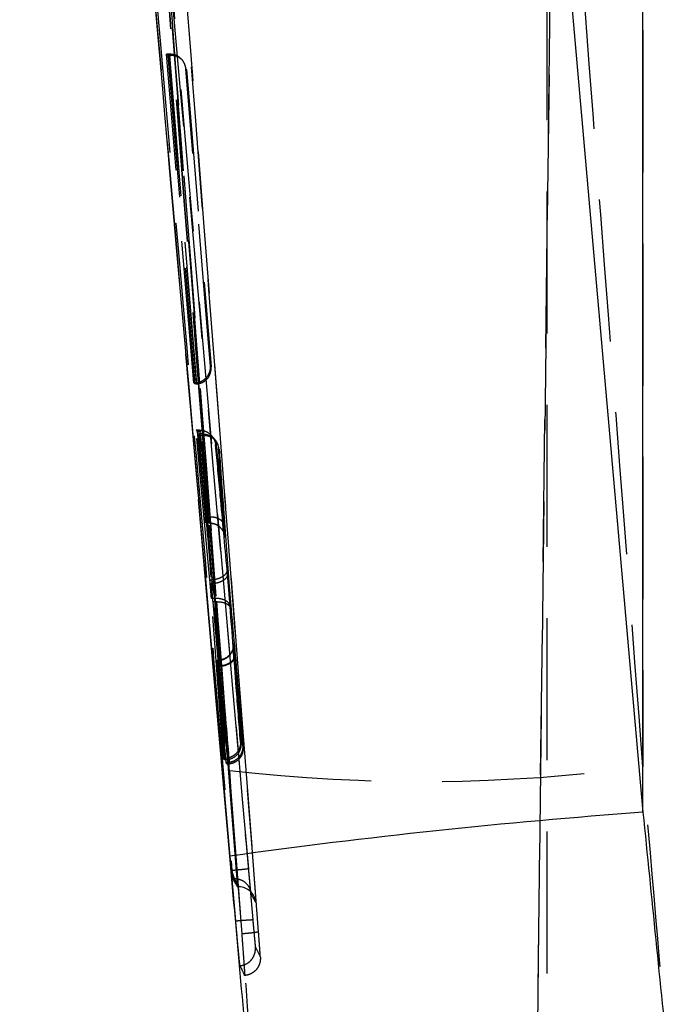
# Model space of a CAD drawing. Extents: x 75 to 757, y 20 to 569.
# Tile 39 of 49: x 440 to 452, y 475 to 493. Entities that reach past the tile are written whole.
import ezdxf

# ---------------------------------------------------------------- set-up
doc = ezdxf.new("R2010")
doc.units = 0
doc.header["$LTSCALE"] = 2
doc.linetypes.add('HIDDEN', pattern=[1.905, 1.27, -0.635])
doc.layers.get('0').update_dxf_attribs({"linetype": 'CONTINUOUS'})

msp = doc.modelspace()

# ---------------------------------------------------------------- linework, layer by layer
at = {"color": 7, "linetype": 'HIDDEN'}
for p, q in [((450.473291, 558.199693), (449.387428, 469.35435)), ((449.627107, 554.655899), (449.627107, 468.619202)), ((450.318562, 545.30235), (449.387428, 469.087292)), ((451.345104, 530.86545), (451.345104, 479.609896)), ((443.320384, 486.468662), (442.834595, 492.336501)), ((442.878702, 492.336501), (442.834595, 492.336501)), ((442.834595, 492.336501), (442.858386, 492.31473)), ((442.892365, 492.31473), (442.858386, 492.31473)), ((442.858386, 492.31473), (443.339252, 486.446906)), ((442.896784, 492.336486), (442.878702, 492.336501)), ((442.892365, 492.31473), (442.920337, 492.31476)), ((443.336226, 486.468662), (443.320384, 486.468662)), ((443.339252, 486.446906), (443.320384, 486.468662)), ((443.363347, 486.469973), (443.336226, 486.468662)), ((443.355363, 486.446906), (443.339252, 486.446906)), ((443.355363, 486.446906), (443.374245, 486.447547)), ((443.609539, 482.945118), (443.362514, 485.623453)), ((443.390781, 485.623453), (443.362514, 485.623453)), ((443.362514, 485.623453), (443.383554, 485.598985)), ((443.433373, 485.598985), (443.383554, 485.598985)), ((443.383554, 485.598985), (443.523237, 484.076459)), ((443.425124, 485.623408), (443.390781, 485.623453)), ((443.528781, 484.07032), (443.420619, 485.554386)), ((443.476303, 485.554386), (443.420619, 485.554386)), ((443.420619, 485.554386), (443.440682, 485.529397)), ((443.433373, 485.598985), (443.445858, 485.599)), ((443.482455, 485.554386), (443.476303, 485.554386)), ((443.463471, 485.529397), (443.440682, 485.529397)), ((443.440682, 485.529397), (443.633126, 482.885052)), ((443.463471, 485.529397), (443.502214, 485.529457)), ((443.710797, 485.426639), (443.692425, 485.448618)), ((443.531776, 482.94494), (443.40533, 484.383915)), ((443.573237, 484.076459), (443.523236, 484.076459)), ((443.573742, 484.076668), (443.573237, 484.076459)), ((443.594454, 483.964164), (443.597153, 483.964164)), ((443.63755, 482.945118), (443.609539, 482.945118)), ((443.63755, 482.945118), (443.637606, 482.945118)), ((443.656014, 482.885052), (443.633127, 482.885052)), ((443.855305, 479.759042), (443.636712, 482.617174)), ((443.692199, 482.617174), (443.636712, 482.617174)), ((443.692199, 482.617174), (443.692233, 482.617203)), ((443.710016, 482.557047), (443.659912, 482.557047)), ((443.659912, 482.557047), (443.913011, 479.658563)), ((443.710066, 482.557047), (443.710016, 482.557047)), ((443.752649, 481.507112), (443.736689, 481.507112)), ((443.766315, 481.406022), (443.743551, 481.406022)), ((443.743551, 481.406022), (443.871127, 479.732592)), ((443.776027, 481.399391), (443.748313, 481.399391)), ((443.898999, 479.684014), (443.748313, 481.399391)), ((443.766495, 481.406022), (443.766315, 481.406022)), ((443.776027, 481.399391), (443.776187, 481.399391)), ((443.870613, 479.759042), (443.855305, 479.759042)), ((443.871127, 479.732592), (443.855305, 479.759042)), ((443.910453, 479.761858), (443.870613, 479.759042)), ((443.886818, 479.732592), (443.871127, 479.732592)), ((443.886818, 479.732592), (443.89413, 479.732696)), ((443.915374, 479.684014), (443.898999, 479.684014)), ((443.913011, 479.658563), (443.898999, 479.684014)), ((443.929732, 479.658563), (443.913011, 479.658563)), ((443.926707, 479.684238), (443.915374, 479.684014)), ((443.929732, 479.658563), (443.963307, 479.660604)), ((444.002802, 477.755878), (444.004579, 477.735643)), ((444.016054, 477.615509), (444.041416, 477.615509)), ((444.016054, 477.615509), (444.104365, 477.464948)), ((444.041439, 477.615509), (444.127099, 477.464948)), ((444.097351, 477.593977), (444.097304, 477.593486)), ((444.104357, 477.464933), (444.127079, 477.464933)), ((444.104366, 477.464948), (444.127105, 477.464948)), ((444.074201, 476.81709), (444.070609, 476.857458)), ((444.421944, 476.386566), (444.51056, 476.209347)), ((444.509236, 476.23517), (444.507403, 476.26305))]:
    msp.add_line(p, q, dxfattribs=at)
at = {"color": 7, "linetype": 'CONTINUOUS'}
for p, q in [((451.345104, 478.796948), (451.345104, 516.559128)), ((443.965111, 478.013505), (443.531776, 482.94494))]:
    msp.add_line(p, q, dxfattribs=at)
at = {"color": 7, "linetype": 'HIDDEN', "flags": 128}
for points in [[(442.878702, 492.336501), (443.123004, 489.379857), (443.363347, 486.469973)], [(443.374245, 486.447547), (443.135326, 489.35758), (442.892365, 492.31473)], [(442.920337, 492.31476), (442.908707, 492.325533), (442.896784, 492.336486)], [(443.180846, 492.07503), (443.190926, 492.065657), (443.194385, 492.062424)], [(443.61936, 486.767087), (443.573275, 487.325106), (443.388894, 489.557211), (443.180846, 492.07503)], [(443.194385, 492.062424), (443.240246, 491.504375), (443.42363, 489.272181), (443.630348, 486.754466)], [(443.630348, 486.754466), (443.622193, 486.763839), (443.61936, 486.767087)], [(443.336226, 486.468662), (443.345909, 486.45771), (443.355363, 486.446906)], [(443.445858, 485.599), (443.43559, 485.61116), (443.425124, 485.623408)], [(443.502214, 485.529457), (443.492461, 485.541839), (443.482455, 485.554386)], [(443.711933, 485.35778), (443.719808, 485.348393), (443.722917, 485.344667)], [(443.597153, 483.964447), (443.597106, 483.964194), (443.592192, 483.981569), (443.588271, 484.000061), (443.580043, 484.042395), (443.57377, 484.076415), (443.573762, 484.076459), (443.573762, 484.076459)], [(443.753417, 481.513504), (443.759251, 481.488694), (443.769476, 481.435571), (443.776017, 481.399451), (443.776027, 481.399391), (443.776027, 481.399391)], [(444.20365, 479.970236), (444.1984, 479.979623), (444.195788, 479.984258)], [(443.870613, 479.759042), (443.878806, 479.745765), (443.886818, 479.732592)], [(443.915374, 479.684014), (443.922628, 479.671244), (443.929732, 479.658563)], [(444.315626, 477.443192), (444.325683, 477.420185), (444.329997, 477.408249), (444.33034, 477.407236), (444.33038, 477.407102), (444.330401, 477.407042), (444.330411, 477.407012), (444.330413, 477.407012), (444.330414, 477.407012), (444.330415, 477.406998), (444.33855, 477.377553), (444.340846, 477.366139), (444.341755, 477.360774), (444.342276, 477.357302), (444.342408, 477.356363), (444.34164, 477.362979), (444.338606, 477.391992)]]:
    msp.add_lwpolyline(points, dxfattribs=at)
at = {"color": 7, "linetype": 'HIDDEN'}
for centre, radius, start, end in [((441.877276, 483.799591), 2.406891, 37.9920561, 38.40642), ((443.663224, 482.885298), 0.007214, 179.3491077, 181.9530131), ((443.756261, 481.783176), 0.276088, 269.250389, 3.9355965), ((442.395088, 478.980879), 2.061188, 30.8626172, 31.3512362), ((447.39649, 509.025061), 29.679007, 263.3445348, 277.6455277), ((444.127127, 477.160482), 0.304467, 4.4445789, 90.0041455)]:
    msp.add_arc(centre, radius, start, end, dxfattribs=at)
at = {"color": 7, "linetype": 'CONTINUOUS'}
msp.add_arc((459.671035, 365.21588), 113.88582, 94.19250331, 97.92688938, dxfattribs=at)
at = {"color": 7, "linetype": 'HIDDEN'}
for points, knots in [([(440.211787, 528.149743), (441.09788, 516.728522), (442.354852, 500.526888), (443.591769, 484.326195), (443.956731, 479.546059)], [0, 0, 0, 0, 0.704942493, 1, 1, 1, 1]), ([(451.345104, 479.609896), (450.979639, 484.393305), (449.741138, 500.603527), (448.482158, 516.812292), (447.594686, 528.238077)], [0, 0, 0, 0, 0.295085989, 1, 1, 1, 1]), ([(440.279757, 526.974488), (440.295575, 526.772404), (440.374666, 525.761983), (440.706649, 521.518212), (442.002297, 504.937831), (443.214409, 489.164397), (444.17803, 476.624612)], [0, 0, 0, 0, 0.012041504, 0.060207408, 0.252870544, 1, 1, 1, 1]), ([(444.477973, 476.664264), (443.83289, 485.056413), (442.54273, 501.840651), (441.228623, 518.623176), (440.571572, 527.014409)], [0, 0, 0, 0, 0.500001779, 1, 1, 1, 1]), ([(440.598563, 526.297961), (441.243914, 518.091603), (442.520394, 501.859738), (443.778726, 485.626588), (444.400883, 477.600444)], [0, 0, 0, 0, 0.505570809, 1, 1, 1, 1]), ([(444.095172, 477.593486), (443.467113, 485.675768), (442.218515, 501.743557), (440.953453, 517.810259), (440.324732, 525.795225)], [0, 0, 0, 0, 0.503011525, 1, 1, 1, 1]), ([(444.097304, 477.593486), (443.475001, 485.619441), (442.229196, 501.686794), (440.967684, 517.753995), (440.33411, 525.795508), (440.334046, 525.796328)], [0, 0, 0, 0, 0.499493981, 0.99994899, 1, 1, 1, 1]), ([(444.070581, 476.857771), (443.436459, 484.068891), (442.168214, 498.491161), (440.933982, 512.916447), (440.316864, 520.129104)], [0, 0, 0, 0, 0.499999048, 1, 1, 1, 1]), ([(444.072015, 476.857771), (443.439592, 484.068934), (442.174743, 498.49128), (440.942193, 512.916489), (440.325917, 520.129104)], [0, 0, 0, 0, 0.49999933, 1, 1, 1, 1]), ([(440.629143, 520.149026), (441.245439, 512.93649), (442.478013, 498.511626), (443.742875, 484.08959), (444.375296, 476.878677)], [0, 0, 0, 0, 0.500007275, 1, 1, 1, 1]), ([(444.302197, 477.78799), (443.695745, 484.767001), (442.475701, 498.807192), (441.281001, 512.849596), (440.680155, 519.911889)], [0, 0, 0, 0, 0.4970737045, 1, 1, 1, 1]), ([(440.404694, 519.687433), (440.409237, 519.633898), (440.482425, 518.771436), (440.830431, 514.673278), (442.014251, 500.748657), (443.148428, 487.634641), (444.002802, 477.755878)], [0, 0, 0, 0, 0.0038298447, 0.0616998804, 0.2931803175, 1, 1, 1, 1]), ([(443.180846, 492.07503), (443.180765, 492.07583), (443.17891, 492.09405), (443.167688, 492.149942), (443.126806, 492.229244), (443.051886, 492.294155), (442.974927, 492.329721), (442.922887, 492.334226), (442.896784, 492.336486)], [0, 0, 0, 0, 0.006568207, 0.149621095, 0.464127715, 0.692914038, 0.845971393, 1, 1, 1, 1]), ([(443.10455, 492.240537), (443.091002, 492.25352), (443.062613, 492.280722), (442.997649, 492.308182), (442.946162, 492.312563), (442.920337, 492.31476)], [0, 0, 0, 0, 0.312744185, 0.655289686, 1, 1, 1, 1]), ([(443.363347, 486.469973), (443.388229, 486.474398), (443.437867, 486.483226), (443.508962, 486.522489), (443.575677, 486.587691), (443.615363, 486.674), (443.621312, 486.737677), (443.619412, 486.766313), (443.61936, 486.767087)], [0, 0, 0, 0, 0.142361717, 0.284010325, 0.485868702, 0.765734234, 0.993661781, 1, 1, 1, 1]), ([(443.374245, 486.447547), (443.398824, 486.451204), (443.447875, 486.458502), (443.518338, 486.495823), (443.584598, 486.559139), (443.627616, 486.649717), (443.633593, 486.719291), (443.630422, 486.753667), (443.630348, 486.754466)], [0, 0, 0, 0, 0.1376972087, 0.2747977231, 0.4661490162, 0.7319443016, 0.9937649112, 1, 1, 1, 1]), ([(443.390781, 485.623453), (443.432968, 485.171169), (443.516236, 484.278452), (443.597472, 483.385612), (443.63755, 482.945118)], [0, 0, 0, 0, 0.506638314, 1, 1, 1, 1]), ([(443.425124, 485.623408), (443.442388, 485.622328), (443.483455, 485.619758), (443.55058, 485.596637), (443.637913, 485.538467), (443.69166, 485.453636), (443.708912, 485.385116), (443.711869, 485.358357), (443.711933, 485.35778)], [0, 0, 0, 0, 0.075206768, 0.178897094, 0.366179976, 0.75505677, 0.994725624, 1, 1, 1, 1]), ([(443.573237, 484.076459), (443.550586, 484.324825), (443.5043, 484.832355), (443.457348, 485.339843), (443.433373, 485.598985)], [0, 0, 0, 0, 0.4893621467, 1, 1, 1, 1]), ([(443.476303, 485.554386), (443.494485, 485.303031), (443.530269, 484.808331), (443.566549, 484.313654), (443.584395, 484.07032)], [0, 0, 0, 0, 0.508095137, 1, 1, 1, 1]), ([(443.482455, 485.554386), (443.511888, 485.55162), (443.570694, 485.546095), (443.649393, 485.504141), (443.713526, 485.44125), (443.750581, 485.368679), (443.761329, 485.31723), (443.763272, 485.295956), (443.763374, 485.294838)], [0, 0, 0, 0, 0.199174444, 0.397940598, 0.607409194, 0.839085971, 0.9915454, 1, 1, 1, 1]), ([(443.656014, 482.885052), (443.623876, 483.321194), (443.558928, 484.202613), (443.495509, 485.084091), (443.463471, 485.529397)], [0, 0, 0, 0, 0.4948184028, 1, 1, 1, 1]), ([(443.502214, 485.529457), (443.519331, 485.52854), (443.559914, 485.526366), (443.624485, 485.505148), (443.682899, 485.47174), (443.701383, 485.439784), (443.709521, 485.425715)], [0, 0, 0, 0, 0.147888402, 0.3506162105, 0.7140963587, 1, 1, 1, 1]), ([(443.653605, 485.502977), (443.658987, 485.497998), (443.687743, 485.471389), (443.710306, 485.416158), (443.72116, 485.366419), (443.722828, 485.345765), (443.722917, 485.344667)], [0, 0, 0, 0, 0.120198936, 0.642261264, 0.980979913, 1, 1, 1, 1]), ([(443.916599, 483.13025), (443.876507, 483.570892), (443.808944, 484.313441), (443.739975, 485.055907), (443.711933, 485.35778)], [0, 0, 0, 0, 0.593418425, 1, 1, 1, 1]), ([(443.722917, 485.344667), (443.743367, 485.123392), (443.786856, 484.652831), (443.829774, 484.182236), (443.852511, 483.932931)], [0, 0, 0, 0, 0.4702354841, 1, 1, 1, 1]), ([(443.863511, 483.920936), (443.845642, 484.164573), (443.812055, 484.622534), (443.778893, 485.080508), (443.763374, 485.294838)], [0, 0, 0, 0, 0.532005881, 1, 1, 1, 1]), ([(443.774138, 485.281159), (443.795712, 484.982472), (443.848782, 484.247749), (443.902918, 483.513066), (443.935047, 483.077053)], [0, 0, 0, 0, 0.406528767, 1, 1, 1, 1]), ([(443.523236, 484.076459), (443.525433, 484.05289), (443.529827, 484.005752), (443.533987, 483.967776), (443.535264, 483.961824), (443.535296, 483.966415), (443.5353, 483.96701)], [0, 0, 0, 0, 0.317607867, 0.635226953, 0.952741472, 1, 1, 1, 1]), ([(443.5353, 483.96701), (443.534983, 483.975047), (443.534347, 483.991122), (443.531279, 484.036071), (443.52915, 484.065262), (443.528781, 484.07032)], [0, 0, 0, 0, 0.452568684, 0.905152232, 1, 1, 1, 1]), ([(443.573742, 484.076668), (443.60514, 484.076659), (443.667936, 484.076641), (443.751458, 484.052725), (443.814974, 484.014122), (443.842812, 483.974851), (443.851029, 483.947016), (443.852076, 483.937062), (443.852511, 483.932931)], [0, 0, 0, 0, 0.220397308, 0.440798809, 0.661209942, 0.881620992, 0.950872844, 1, 1, 1, 1]), ([(443.573762, 484.076459), (443.57376, 484.076474), (443.573753, 484.076542), (443.573747, 484.076613), (443.573742, 484.076668)], [0, 0, 0, 0, 0.219412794, 1, 1, 1, 1]), ([(443.584572, 484.07032), (443.586029, 484.060252), (443.58966, 484.03516), (443.59492, 483.996066), (443.597328, 483.974204), (443.59758, 483.967876), (443.597614, 483.96701)], [0, 0, 0, 0, 0.19154986, 0.477393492, 0.928539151, 1, 1, 1, 1]), ([(443.597621, 483.96701), (443.597621, 483.967005), (443.597621, 483.963539), (443.597387, 483.963993), (443.597153, 483.964447)], [0, 0, 0, 0, 0.001433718, 1, 1, 1, 1]), ([(443.597617, 483.96701), (443.628829, 483.963715), (443.691252, 483.957123), (443.76206, 483.921537), (443.790283, 483.887452), (443.798586, 483.877424)], [0, 0, 0, 0, 0.413777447, 0.827540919, 1, 1, 1, 1]), ([(443.622761, 483.957772), (443.640833, 483.957151), (443.686955, 483.955567), (443.74988, 483.922221), (443.801488, 483.87883), (443.835077, 483.834335), (443.85521, 483.795391), (443.865929, 483.763521), (443.870101, 483.746046), (443.871721, 483.737805), (443.87251, 483.733006), (443.872511, 483.732747), (443.870899, 483.745203), (443.865957, 483.790861), (443.858899, 483.86351), (443.853247, 483.925382), (443.851863, 483.940531)], [0, 0, 0, 0, 0.064124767, 0.163652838, 0.246229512, 0.30465648, 0.361900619, 0.403954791, 0.427627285, 0.446189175, 0.469556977, 0.507594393, 0.58072231, 0.722993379, 0.932178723, 1, 1, 1, 1]), ([(443.852511, 483.932931), (443.854751, 483.90863), (443.860349, 483.847915), (443.866652, 483.783832), (443.872888, 483.725592), (443.876275, 483.701157), (443.876564, 483.710164), (443.876657, 483.713065)], [0, 0, 0, 0, 0.156917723, 0.392047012, 0.537804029, 0.85117829, 1, 1, 1, 1]), ([(443.876657, 483.713065), (443.876623, 483.714925), (443.876391, 483.727485), (443.873965, 483.771372), (443.868683, 483.849699), (443.865005, 483.900359), (443.863511, 483.920936)], [0, 0, 0, 0, 0.077658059, 0.524341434, 0.806800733, 1, 1, 1, 1]), ([(443.868163, 483.753551), (443.869768, 483.74988), (443.875356, 483.737098), (443.876116, 483.723066), (443.876657, 483.713065)], [0, 0, 0, 0, 0.287206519, 1, 1, 1, 1]), ([(443.916599, 483.13025), (443.91624, 483.11934), (443.915522, 483.09752), (443.900212, 483.064925), (443.875109, 483.034111), (443.840211, 483.006224), (443.797191, 482.982389), (443.74771, 482.963724), (443.693795, 482.950369), (443.656335, 482.946869), (443.637606, 482.945118)], [0, 0, 0, 0, 0.125001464, 0.250001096, 0.374995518, 0.500004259, 0.62500433, 0.750000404, 0.875003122, 1, 1, 1, 1]), ([(443.971246, 482.469488), (443.968746, 482.50241), (443.962302, 482.587287), (443.951062, 482.727693), (443.937446, 482.892042), (443.926122, 483.024129), (443.918993, 483.103575), (443.916599, 483.13025)], [0, 0, 0, 0, 0.168089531, 0.433364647, 0.600535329, 0.865870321, 1, 1, 1, 1]), ([(443.636712, 482.617174), (443.634677, 482.643764), (443.630609, 482.696942), (443.622889, 482.791481), (443.615573, 482.877681), (443.611358, 482.924787), (443.609539, 482.945118)], [0, 0, 0, 0, 0.265796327, 0.531561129, 0.797810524, 1, 1, 1, 1]), ([(443.637606, 482.945118), (443.63999, 482.931921), (443.647118, 482.892457), (443.658415, 482.826969), (443.672028, 482.74538), (443.683248, 482.675721), (443.689703, 482.633499), (443.692199, 482.617174)], [0, 0, 0, 0, 0.133595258, 0.399507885, 0.567021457, 0.832589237, 1, 1, 1, 1]), ([(443.65601, 482.88538), (443.674975, 482.886939), (443.712906, 482.890058), (443.767449, 482.903412), (443.817398, 482.922475), (443.860659, 482.947132), (443.895541, 482.976155), (443.920297, 483.008422), (443.934977, 483.042624), (443.935024, 483.065577), (443.935047, 483.077053)], [0, 0, 0, 0, 0.124996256, 0.249998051, 0.374996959, 0.500001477, 0.6249952, 0.750010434, 0.875001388, 1, 1, 1, 1]), ([(443.935047, 483.077053), (443.938585, 483.030132), (443.946145, 482.929858), (443.958939, 482.770578), (443.972531, 482.606823), (443.982202, 482.494141), (443.987942, 482.429488), (443.989096, 482.416485)], [0, 0, 0, 0, 0.234018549, 0.500114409, 0.667356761, 0.933095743, 1, 1, 1, 1]), ([(443.633127, 482.885052), (443.635152, 482.858229), (443.639201, 482.80459), (443.646853, 482.709691), (443.654043, 482.623772), (443.658153, 482.577049), (443.659912, 482.557047)], [0, 0, 0, 0, 0.266566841, 0.533072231, 0.800108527, 1, 1, 1, 1]), ([(443.710016, 482.557047), (443.708871, 482.563463), (443.703133, 482.595614), (443.693488, 482.651537), (443.679869, 482.733079), (443.66732, 482.8113), (443.659234, 482.863123), (443.656026, 482.88527), (443.65601, 482.88538)], [0, 0, 0, 0, 0.066335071, 0.33244959, 0.500068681, 0.766495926, 0.998848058, 1, 1, 1, 1]), ([(443.692233, 482.617203), (443.692233, 482.617194), (443.709223, 482.073518), (443.808122, 481.211215), (443.876567, 480.2418), (443.910453, 479.761858)], [0, 0, 0, 0, 0.000009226, 0.5049211, 1, 1, 1, 1]), ([(443.971246, 482.469488), (443.965299, 482.49059), (443.953405, 482.532793), (443.888129, 482.582576), (443.798002, 482.615087), (443.727489, 482.616498), (443.692233, 482.617203)], [0, 0, 0, 0, 0.2499913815, 0.4999969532, 0.7500010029, 1, 1, 1, 1]), ([(443.710066, 482.557047), (443.745735, 482.556826), (443.817074, 482.556382), (443.907872, 482.525735), (443.97292, 482.477863), (443.983704, 482.436944), (443.989096, 482.416485)], [0, 0, 0, 0, 0.250000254, 0.499996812, 0.749992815, 1, 1, 1, 1]), ([(443.963307, 479.660604), (443.922206, 480.137901), (443.83906, 481.103458), (443.753388, 482.068864), (443.710066, 482.557047)], [0, 0, 0, 0, 0.4943223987, 1, 1, 1, 1]), ([(444.15533, 480.05328), (444.130251, 480.378096), (444.068068, 481.183458), (444.007428, 481.988897), (443.971246, 482.469488)], [0, 0, 0, 0, 0.403317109, 1, 1, 1, 1]), ([(443.989096, 482.416485), (444.032433, 481.928142), (444.10479, 481.112774), (444.17535, 480.297302), (444.20365, 479.970236)], [0, 0, 0, 0, 0.598924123, 1, 1, 1, 1]), ([(444.032417, 481.790904), (444.032361, 481.792232), (444.03222, 481.795619), (444.032432, 481.791732), (444.032078, 481.778343), (444.030217, 481.754504), (444.021398, 481.709154), (443.993579, 481.64444), (443.936909, 481.577313), (443.852279, 481.525312), (443.786351, 481.518449), (443.752588, 481.514935)], [0, 0, 0, 0, 0.049993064, 0.127513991, 0.162770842, 0.202853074, 0.294197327, 0.433221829, 0.614668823, 0.802665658, 1, 1, 1, 1]), ([(444.055156, 481.585432), (444.052889, 481.610711), (444.046247, 481.684783), (444.037635, 481.774022), (444.031347, 481.828611), (444.031581, 481.810968), (444.031698, 481.802125)], [0, 0, 0, 0, 0.147120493, 0.431091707, 0.71484783, 1, 1, 1, 1]), ([(444.031698, 481.802125), (444.032798, 481.781659), (444.035008, 481.740554), (444.041962, 481.646323), (444.045454, 481.599007)], [0, 0, 0, 0, 0.497878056, 1, 1, 1, 1]), ([(443.748313, 481.399391), (443.746176, 481.422997), (443.741903, 481.47021), (443.737846, 481.509413), (443.736321, 481.518745), (443.736597, 481.510041), (443.736689, 481.507112)], [0, 0, 0, 0, 0.285143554, 0.570282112, 0.855348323, 1, 1, 1, 1]), ([(443.752649, 481.507112), (443.752649, 481.507117), (443.752313, 481.512485), (443.752753, 481.512063), (443.753192, 481.511642)], [0, 0, 0, 0, 0.000925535, 1, 1, 1, 1]), ([(444.045454, 481.599007), (444.04568, 481.591249), (444.046139, 481.575488), (444.037162, 481.540589), (444.008056, 481.495641), (443.944401, 481.4495), (443.860786, 481.41616), (443.797925, 481.409411), (443.766495, 481.406037)], [0, 0, 0, 0, 0.084549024, 0.171749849, 0.378821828, 0.585875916, 0.792944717, 1, 1, 1, 1]), ([(444.055156, 481.585432), (444.055167, 481.578092), (444.055189, 481.563889), (444.046094, 481.531236), (444.017548, 481.488519), (443.953955, 481.443394), (443.870399, 481.41034), (443.807591, 481.403041), (443.776187, 481.399391)], [0, 0, 0, 0, 0.084040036, 0.162625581, 0.371970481, 0.58131613, 0.790659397, 1, 1, 1, 1]), ([(444.045454, 481.599007), (444.066932, 481.315023), (444.10628, 480.794753), (444.146256, 480.274506), (444.164411, 480.03823)], [0, 0, 0, 0, 0.545838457, 1, 1, 1, 1]), ([(444.195788, 479.984258), (444.174727, 480.226097), (444.128244, 480.759845), (444.080996, 481.293548), (444.055156, 481.585432)], [0, 0, 0, 0, 0.453095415, 1, 1, 1, 1]), ([(443.736689, 481.507112), (443.737247, 481.496854), (443.738363, 481.476347), (443.741822, 481.429458), (443.743551, 481.406022)], [0, 0, 0, 0, 0.500182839, 1, 1, 1, 1]), ([(443.766315, 481.406022), (443.762865, 481.429453), (443.755972, 481.476266), (443.753763, 481.496837), (443.752659, 481.507112)], [0, 0, 0, 0, 0.500508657, 1, 1, 1, 1]), ([(443.89413, 479.732696), (443.873045, 480.006775), (443.830136, 480.564532), (443.787951, 481.122326), (443.766495, 481.406022)], [0, 0, 0, 0, 0.491395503, 1, 1, 1, 1]), ([(443.776186, 481.399391), (443.801995, 481.107855), (443.852605, 480.536163), (443.902336, 479.964419), (443.926707, 479.684238)], [0, 0, 0, 0, 0.509954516, 1, 1, 1, 1]), ([(444.164411, 480.03823), (444.164505, 480.037117), (444.167593, 480.000256), (444.15993, 479.932763), (444.117452, 479.847343), (444.056303, 479.785167), (443.980084, 479.742752), (443.922794, 479.73605), (443.89413, 479.732696)], [0, 0, 0, 0, 0.00774246, 0.256569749, 0.459197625, 0.643650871, 0.821712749, 1, 1, 1, 1]), ([(444.15533, 480.05328), (444.155364, 480.052738), (444.157562, 480.018155), (444.148228, 479.947779), (444.098767, 479.859102), (444.024466, 479.800344), (443.964657, 479.772524), (443.926702, 479.765055), (443.910453, 479.761858)], [0, 0, 0, 0, 0.005216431, 0.333222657, 0.671694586, 0.835810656, 0.929706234, 1, 1, 1, 1]), ([(444.195788, 479.984258), (444.195867, 479.98316), (444.198367, 479.948815), (444.190786, 479.88427), (444.149799, 479.801068), (444.088907, 479.73865), (444.012807, 479.695557), (443.955421, 479.688013), (443.926707, 479.684238)], [0, 0, 0, 0, 0.007843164, 0.245454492, 0.451399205, 0.638759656, 0.819248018, 1, 1, 1, 1]), ([(444.20365, 479.970236), (444.203704, 479.96966), (444.207764, 479.926291), (444.19847, 479.8476), (444.144033, 479.752208), (444.073132, 479.696285), (444.015666, 479.670011), (443.979148, 479.66345), (443.963307, 479.660604)], [0, 0, 0, 0, 0.00517236, 0.389351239, 0.694770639, 0.844609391, 0.932594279, 1, 1, 1, 1]), ([(451.976548, 472.244773), (451.941746, 472.651784), (451.731824, 475.106816), (451.520987, 477.561862), (451.345104, 479.609896)], [0, 0, 0, 0, 0.165786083, 1, 1, 1, 1]), ([(443.956731, 479.546059), (444.112376, 477.499807), (444.328553, 474.657754), (444.543691, 471.815874), (444.603931, 471.020121)], [0, 0, 0, 0, 0.719990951, 1, 1, 1, 1]), ([(444.302197, 477.78799), (444.297953, 477.786827), (444.289465, 477.7845), (444.219472, 477.77638), (444.119947, 477.766325), (444.041425, 477.759323), (444.002802, 477.755878)], [0, 0, 0, 0, 0.252014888, 0.504023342, 0.756037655, 1, 1, 1, 1]), ([(444.004579, 477.735643), (444.00542, 477.732707), (444.010605, 477.714608), (444.019968, 477.682472), (444.030734, 477.646657), (444.038675, 477.621532), (444.040489, 477.617523), (444.041394, 477.615524)], [0, 0, 0, 0, 0.046624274, 0.287474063, 0.526693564, 0.763992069, 1, 1, 1, 1]), ([(444.004579, 477.735643), (444.005343, 477.727035), (444.007453, 477.703269), (444.010708, 477.667659), (444.013741, 477.635866), (444.015513, 477.618761), (444.015902, 477.616429), (444.016053, 477.615524)], [0, 0, 0, 0, 0.134858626, 0.372364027, 0.610176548, 0.848720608, 1, 1, 1, 1]), ([(444.338643, 477.392007), (444.337099, 477.407244), (444.333235, 477.44538), (444.323227, 477.552701), (444.31208, 477.675684), (444.304951, 477.75669), (444.302197, 477.78799)], [0, 0, 0, 0, 0.201778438, 0.505022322, 0.808744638, 1, 1, 1, 1]), ([(444.041439, 477.615524), (444.07913, 477.611459), (444.154514, 477.603329), (444.251457, 477.540207), (444.322769, 477.449138), (444.337415, 477.374772), (444.344738, 477.337588)], [0, 0, 0, 0, 0.249993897, 0.4999911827, 0.7499916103, 1, 1, 1, 1]), ([(444.104366, 477.464948), (444.104348, 477.46632), (444.104312, 477.469064), (444.102739, 477.492376), (444.100232, 477.52696), (444.097517, 477.563066), (444.095756, 477.585911), (444.095172, 477.593486)], [0, 0, 0, 0, 0.222755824, 0.445533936, 0.668038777, 0.889923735, 1, 1, 1, 1]), ([(444.127105, 477.464948), (444.127106, 477.464948), (444.127347, 477.464947), (444.126754, 477.469728), (444.121867, 477.492278), (444.113776, 477.526978), (444.105089, 477.562947), (444.099336, 477.585916), (444.097392, 477.593813), (444.097351, 477.593977)], [0, 0, 0, 0, 0.000282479, 0.219726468, 0.439994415, 0.6614107, 0.884181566, 0.997596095, 1, 1, 1, 1]), ([(444.400883, 477.600444), (444.40286, 477.574711), (444.408615, 477.49982), (444.417401, 477.382669), (444.425427, 477.271858), (444.430497, 477.197032), (444.430618, 477.188404), (444.430678, 477.184076)], [0, 0, 0, 0, 0.115656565, 0.336595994, 0.557288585, 0.777905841, 1, 1, 1, 1]), ([(444.344733, 477.337633), (444.344033, 477.341549), (444.3431, 477.346773), (444.339535, 477.382951), (444.338643, 477.392007)], [0, 0, 0, 0, 0.7496928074, 1, 1, 1, 1]), ([(444.430678, 477.184076), (444.429347, 477.186729), (444.422692, 477.199993), (444.39638, 477.251048), (444.367387, 477.299633), (444.344738, 477.337588)], [0, 0, 0, 0, 0.051863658, 0.259319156, 1, 1, 1, 1]), ([(444.07203, 476.857622), (444.111556, 476.861036), (444.190608, 476.867866), (444.290507, 476.875384), (444.360755, 476.879772), (444.370439, 476.879151), (444.375281, 476.878841)], [0, 0, 0, 0, 0.2499998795, 0.4999978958, 0.7500022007, 1, 1, 1, 1]), ([(444.146539, 476.056654), (444.145111, 476.066807), (444.142254, 476.08711), (444.128479, 476.226369), (444.109417, 476.428515), (444.090152, 476.638863), (444.078247, 476.771883), (444.074201, 476.81709)], [0, 0, 0, 0, 0.2213673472, 0.4426935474, 0.6641049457, 0.8858460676, 1, 1, 1, 1]), ([(444.375296, 476.878677), (444.379243, 476.83436), (444.388018, 476.735821), (444.401008, 476.59427), (444.412242, 476.47569), (444.419708, 476.401405), (444.421237, 476.391263), (444.421943, 476.386581)], [0, 0, 0, 0, 0.17517671, 0.389505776, 0.603362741, 0.816877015, 1, 1, 1, 1]), ([(444.477952, 476.664547), (444.473706, 476.661955), (444.465214, 476.65677), (444.395156, 476.645676), (444.295466, 476.63411), (444.216788, 476.627566), (444.178052, 476.624344)], [0, 0, 0, 0, 0.251899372, 0.503799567, 0.755698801, 1, 1, 1, 1]), ([(444.178052, 476.624344), (444.184714, 476.536309), (444.198032, 476.360344), (444.214753, 476.132513), (444.226525, 475.966362), (444.231428, 475.889974), (444.231263, 475.884366), (444.231208, 475.88246)], [0, 0, 0, 0, 0.222075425, 0.443886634, 0.665134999, 0.886167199, 1, 1, 1, 1]), ([(444.507441, 476.26305), (444.507095, 476.268465), (444.505564, 476.29243), (444.498956, 476.384165), (444.489077, 476.518145), (444.481472, 476.618219), (444.477973, 476.664264)], [0, 0, 0, 0, 0.092760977, 0.410586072, 0.728803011, 1, 1, 1, 1]), ([(444.146541, 476.056639), (444.158176, 476.058115), (444.190671, 476.062238), (444.242172, 476.079283), (444.297325, 476.110573), (444.344788, 476.152742), (444.382634, 476.203732), (444.408923, 476.261396), (444.423709, 476.323354), (444.422533, 476.365496), (444.421944, 476.386566)], [0, 0, 0, 0, 0.0737981, 0.20612039, 0.338429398, 0.470751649, 0.603073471, 0.735381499, 0.867693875, 1, 1, 1, 1]), ([(444.510561, 476.209347), (444.510632, 476.210634), (444.510781, 476.21329), (444.508577, 476.246128), (444.507441, 476.26305)], [0, 0, 0, 0, 0.4846767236, 1, 1, 1, 1]), ([(444.231205, 475.882475), (444.230087, 475.885143), (444.224499, 475.898484), (444.199027, 475.95754), (444.170058, 476.012236), (444.14654, 476.056639)], [0, 0, 0, 0, 0.044932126, 0.224660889, 1, 1, 1, 1]), ([(444.510563, 476.209347), (444.510922, 476.188412), (444.51164, 476.146542), (444.496404, 476.085139), (444.469853, 476.028064), (444.431958, 475.977649), (444.384599, 475.936013), (444.329729, 475.905109), (444.277415, 475.887925), (444.243937, 475.883976), (444.231205, 475.882475)], [0, 0, 0, 0, 0.131336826, 0.262679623, 0.394020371, 0.525380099, 0.656710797, 0.788057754, 0.919394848, 1, 1, 1, 1])]:
    msp.add_open_spline(points, degree=3, knots=knots, dxfattribs=at)
at = {"color": 7, "linetype": 'CONTINUOUS'}
for points, knots in [([(448.054464, 516.555388), (448.641195, 509.737999), (449.724512, 497.150652), (450.835729, 484.565774), (451.345104, 478.796948)], [0, 0, 0, 0, 0.541606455, 1, 1, 1, 1]), ([(440.675552, 515.764792), (440.768701, 514.677154), (441.705693, 503.736547), (442.665849, 492.797972), (443.530552, 482.946832)], [0, 0, 0, 0, 0.099412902, 1, 1, 1, 1]), ([(451.345104, 478.796948), (451.497765, 477.279687), (451.69335, 475.335826), (451.890557, 473.392111), (451.933836, 472.965543)], [0, 0, 0, 0, 0.780539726, 1, 1, 1, 1]), ([(444.570944, 471.24428), (444.434958, 472.757079), (444.232138, 475.013394), (444.031294, 477.269919), (443.965111, 478.013505)], [0, 0, 0, 0, 0.670473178, 1, 1, 1, 1])]:
    msp.add_open_spline(points, degree=3, knots=knots, dxfattribs=at)

doc.saveas('drawing.dxf')
